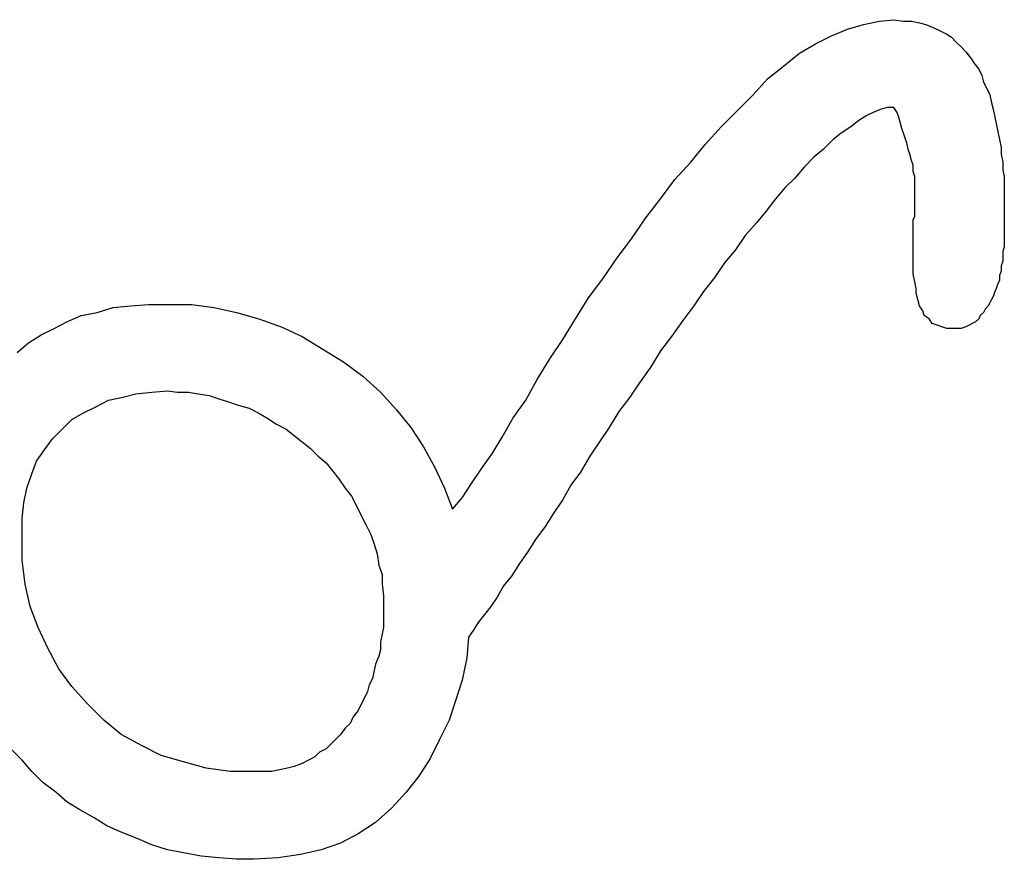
# Model space of a CAD drawing. Extents: x 0 to 26, y -0.1 to 2.
# Tile 2 of 18: x 1 to 2.2, y 0.1 to 1.1. Entities that reach past the tile are written whole.
import ezdxf

# ---------------------------------------------------------------- set-up
doc = ezdxf.new("R2010")
doc.units = 0

msp = doc.modelspace()

# ---------------------------------------------------------------- linework, layer by layer
at = {"color": 0}
for p, q in [((2.044922, 1.105469, 0.5), (2.0625, 1.107422, 0.5)), ((2.0625, 1.107422, 0.5), (2.074219, 1.105469, 0.5)), ((1.986328, 1.087891, 0.5), (2.005859, 1.095703, 0.5)), ((2.005859, 1.095703, 0.5), (2.025391, 1.101563, 0.5)), ((2.025391, 1.101563, 0.5), (2.044922, 1.105469, 0.5)), ((2.074219, 1.105469, 0.5), (2.083984, 1.105469, 0.5)), ((2.083984, 1.105469, 0.5), (2.09375, 1.103516, 0.5)), ((2.09375, 1.103516, 0.5), (2.101563, 1.101563, 0.5)), ((2.101563, 1.101563, 0.5), (2.111328, 1.097656, 0.5)), ((2.111328, 1.097656, 0.5), (2.119141, 1.09375, 0.5)), ((1.966797, 1.078125, 0.5), (1.986328, 1.087891, 0.5)), ((2.119141, 1.09375, 0.5), (2.126953, 1.089844, 0.5)), ((2.126953, 1.089844, 0.5), (2.132813, 1.085938, 0.5)), ((2.132813, 1.085938, 0.5), (2.138672, 1.080078, 0.5)), ((1.947266, 1.066406, 0.5), (1.966797, 1.078125, 0.5)), ((2.138672, 1.080078, 0.5), (2.144531, 1.074219, 0.5)), ((2.144531, 1.074219, 0.5), (2.150391, 1.068359, 0.5)), ((1.927734, 1.050781, 0.5), (1.947266, 1.066406, 0.5)), ((2.150391, 1.068359, 0.5), (2.15625, 1.060547, 0.5)), ((2.15625, 1.060547, 0.5), (2.160156, 1.054688, 0.5)), ((1.908203, 1.035156, 0.5), (1.927734, 1.050781, 0.5)), ((2.160156, 1.054688, 0.5), (2.166016, 1.046875, 0.5)), ((2.166016, 1.046875, 0.5), (2.169922, 1.039063, 0.5)), ((1.890625, 1.015625, 0.5), (1.908203, 1.035156, 0.5)), ((2.169922, 1.039063, 0.5), (2.171875, 1.03125, 0.5)), ((2.171875, 1.03125, 0.5), (2.175781, 1.023438, 0.5)), ((2.175781, 1.023438, 0.5), (2.179688, 1.015625, 0.5)), ((1.871094, 0.996094, 0.5), (1.890625, 1.015625, 0.5)), ((2.179688, 1.015625, 0.5), (2.181641, 1.005859, 0.5)), ((2.046875, 0.998047, 0.5), (2.037109, 0.994141, 0.5)), ((2.054688, 1, 0.5), (2.046875, 0.998047, 0.5)), ((2.0625, 1, 0.5), (2.054688, 1, 0.5)), ((2.066406, 0.994141, 0.5), (2.0625, 1, 0.5)), ((2.181641, 1.005859, 0.5), (2.183594, 0.998047, 0.5)), ((2.183594, 0.998047, 0.5), (2.185547, 0.988281, 0.5)), ((1.851563, 0.976563, 0.5), (1.871094, 0.996094, 0.5)), ((2.029297, 0.990234, 0.5), (2.019531, 0.984375, 0.5)), ((2.037109, 0.994141, 0.5), (2.029297, 0.990234, 0.5)), ((2.068359, 0.988281, 0.5), (2.066406, 0.994141, 0.5)), ((2.070313, 0.982422, 0.5), (2.068359, 0.988281, 0.5)), ((2.185547, 0.988281, 0.5), (2.1875, 0.980469, 0.5)), ((1.832031, 0.955078, 0.5), (1.851563, 0.976563, 0.5)), ((2.009766, 0.976563, 0.5), (1.998047, 0.96875, 0.5)), ((2.019531, 0.984375, 0.5), (2.009766, 0.976563, 0.5)), ((2.072266, 0.974609, 0.5), (2.070313, 0.982422, 0.5)), ((2.074219, 0.96875, 0.5), (2.072266, 0.974609, 0.5)), ((2.1875, 0.980469, 0.5), (2.189453, 0.970703, 0.5)), ((1.998047, 0.96875, 0.5), (1.988281, 0.960938, 0.5)), ((2.076172, 0.962891, 0.5), (2.074219, 0.96875, 0.5)), ((2.078125, 0.957031, 0.5), (2.076172, 0.962891, 0.5)), ((2.189453, 0.970703, 0.5), (2.191406, 0.960938, 0.5)), ((1.814453, 0.933594, 0.5), (1.832031, 0.955078, 0.5)), ((1.988281, 0.960938, 0.5), (1.976563, 0.949219, 0.5)), ((2.080078, 0.949219, 0.5), (2.078125, 0.957031, 0.5)), ((2.191406, 0.960938, 0.5), (2.193359, 0.951172, 0.5)), ((2.193359, 0.951172, 0.5), (2.193359, 0.943359, 0.5)), ((1.964844, 0.939453, 0.5), (1.953125, 0.927734, 0.5)), ((1.976563, 0.949219, 0.5), (1.964844, 0.939453, 0.5)), ((2.082031, 0.943359, 0.5), (2.080078, 0.949219, 0.5)), ((2.083984, 0.935547, 0.5), (2.082031, 0.943359, 0.5)), ((2.193359, 0.943359, 0.5), (2.195313, 0.933594, 0.5)), ((1.794922, 0.912109, 0.5), (1.814453, 0.933594, 0.5)), ((1.953125, 0.927734, 0.5), (1.941406, 0.914063, 0.5)), ((2.085938, 0.929688, 0.5), (2.083984, 0.935547, 0.5)), ((2.085938, 0.921875, 0.5), (2.085938, 0.929688, 0.5)), ((2.195313, 0.933594, 0.5), (2.195313, 0.923828, 0.5)), ((1.941406, 0.914063, 0.5), (1.929688, 0.902344, 0.5)), ((2.087891, 0.916016, 0.5), (2.085938, 0.921875, 0.5)), ((2.087891, 0.910156, 0.5), (2.087891, 0.916016, 0.5)), ((2.195313, 0.923828, 0.5), (2.197266, 0.916016, 0.5)), ((2.197266, 0.916016, 0.5), (2.197266, 0.90625, 0.5)), ((1.777344, 0.888672, 0.5), (1.794922, 0.912109, 0.5)), ((1.929688, 0.902344, 0.5), (1.917969, 0.888672, 0.5)), ((2.087891, 0.902344, 0.5), (2.087891, 0.910156, 0.5)), ((2.087891, 0.896484, 0.5), (2.087891, 0.902344, 0.5)), ((2.197266, 0.90625, 0.5), (2.197266, 0.898438, 0.5)), ((2.087891, 0.892578, 0.5), (2.087891, 0.896484, 0.5)), ((2.087891, 0.888672, 0.5), (2.087891, 0.892578, 0.5)), ((2.197266, 0.898438, 0.5), (2.197266, 0.890625, 0.5)), ((2.197266, 0.890625, 0.5), (2.197266, 0.869141, 0.5)), ((1.759766, 0.865234, 0.5), (1.777344, 0.888672, 0.5)), ((1.917969, 0.888672, 0.5), (1.90625, 0.873047, 0.5)), ((2.087891, 0.884766, 0.5), (2.087891, 0.888672, 0.5)), ((2.087891, 0.880859, 0.5), (2.087891, 0.884766, 0.5)), ((2.087891, 0.876953, 0.5), (2.087891, 0.880859, 0.5)), ((1.90625, 0.873047, 0.5), (1.894531, 0.859375, 0.5)), ((2.085938, 0.863281, 0.5), (2.087891, 0.867188, 0.5)), ((2.087891, 0.871094, 0.5), (2.087891, 0.876953, 0.5)), ((2.087891, 0.867188, 0.5), (2.087891, 0.871094, 0.5)), ((2.197266, 0.869141, 0.5), (2.197266, 0.863281, 0.5)), ((1.742188, 0.839844, 0.5), (1.759766, 0.865234, 0.5)), ((1.894531, 0.859375, 0.5), (1.880859, 0.84375, 0.5)), ((2.085938, 0.857422, 0.5), (2.085938, 0.863281, 0.5)), ((2.085938, 0.851563, 0.5), (2.085938, 0.857422, 0.5)), ((2.197266, 0.863281, 0.5), (2.197266, 0.857422, 0.5)), ((2.197266, 0.857422, 0.5), (2.197266, 0.853516, 0.5)), ((1.880859, 0.84375, 0.5), (1.869141, 0.826172, 0.5)), ((2.085938, 0.847656, 0.5), (2.085938, 0.851563, 0.5)), ((2.085938, 0.841797, 0.5), (2.085938, 0.847656, 0.5)), ((2.085938, 0.837891, 0.5), (2.085938, 0.841797, 0.5)), ((2.197266, 0.853516, 0.5), (2.197266, 0.847656, 0.5)), ((2.197266, 0.847656, 0.5), (2.197266, 0.841797, 0.5)), ((2.197266, 0.841797, 0.5), (2.197266, 0.835938, 0.5)), ((1.724609, 0.816406, 0.5), (1.742188, 0.839844, 0.5)), ((2.085938, 0.832031, 0.5), (2.085938, 0.837891, 0.5)), ((2.085938, 0.826172, 0.5), (2.085938, 0.832031, 0.5)), ((2.197266, 0.830078, 0.5), (2.195313, 0.824219, 0.5)), ((2.197266, 0.835938, 0.5), (2.197266, 0.830078, 0.5)), ((1.869141, 0.826172, 0.5), (1.855469, 0.810547, 0.5)), ((2.085938, 0.822266, 0.5), (2.085938, 0.826172, 0.5)), ((2.085938, 0.8125, 0.5), (2.085938, 0.822266, 0.5)), ((2.195313, 0.824219, 0.5), (2.195313, 0.818359, 0.5)), ((2.195313, 0.818359, 0.5), (2.195313, 0.8125, 0.5)), ((1.707031, 0.791016, 0.5), (1.724609, 0.816406, 0.5)), ((1.855469, 0.810547, 0.5), (1.84375, 0.792969, 0.5)), ((2.085938, 0.804688, 0.5), (2.085938, 0.8125, 0.5)), ((2.195313, 0.8125, 0.5), (2.193359, 0.806641, 0.5)), ((2.193359, 0.806641, 0.5), (2.193359, 0.800781, 0.5)), ((2.085938, 0.796875, 0.5), (2.085938, 0.804688, 0.5)), ((2.087891, 0.787109, 0.5), (2.085938, 0.796875, 0.5)), ((2.193359, 0.800781, 0.5), (2.191406, 0.794922, 0.5)), ((2.191406, 0.794922, 0.5), (2.191406, 0.789063, 0.5)), ((1.689453, 0.767578, 0.5), (1.707031, 0.791016, 0.5)), ((1.84375, 0.792969, 0.5), (1.830078, 0.775391, 0.5)), ((2.089844, 0.779297, 0.5), (2.087891, 0.787109, 0.5)), ((2.189453, 0.785156, 0.5), (2.1875, 0.779297, 0.5)), ((2.191406, 0.789063, 0.5), (2.189453, 0.785156, 0.5)), ((1.830078, 0.775391, 0.5), (1.818359, 0.757813, 0.5)), ((2.089844, 0.773438, 0.5), (2.089844, 0.779297, 0.5)), ((2.091797, 0.765625, 0.5), (2.089844, 0.773438, 0.5)), ((2.183594, 0.769531, 0.5), (2.181641, 0.765625, 0.5)), ((2.185547, 0.775391, 0.5), (2.183594, 0.769531, 0.5)), ((2.1875, 0.779297, 0.5), (2.185547, 0.775391, 0.5)), ((1.109375, 0.755859, 0.5), (1.130859, 0.757813, 0.5)), ((1.130859, 0.757813, 0.5), (1.152344, 0.759766, 0.5)), ((1.152344, 0.759766, 0.5), (1.175781, 0.759766, 0.5)), ((1.175781, 0.759766, 0.5), (1.205078, 0.759766, 0.5)), ((1.205078, 0.759766, 0.5), (1.232422, 0.755859, 0.5)), ((1.673828, 0.742188, 0.5), (1.689453, 0.767578, 0.5)), ((1.818359, 0.757813, 0.5), (1.804688, 0.740234, 0.5)), ((2.09375, 0.757813, 0.5), (2.091797, 0.765625, 0.5)), ((2.097656, 0.751953, 0.5), (2.09375, 0.757813, 0.5)), ((2.177734, 0.757813, 0.5), (2.173828, 0.753906, 0.5)), ((2.179688, 0.761719, 0.5), (2.177734, 0.757813, 0.5)), ((2.181641, 0.765625, 0.5), (2.179688, 0.761719, 0.5)), ((1.052734, 0.738281, 0.5), (1.070313, 0.746094, 0.5)), ((1.070313, 0.746094, 0.5), (1.089844, 0.75, 0.5)), ((1.089844, 0.75, 0.5), (1.109375, 0.755859, 0.5)), ((1.232422, 0.755859, 0.5), (1.259766, 0.75, 0.5)), ((1.259766, 0.75, 0.5), (1.287109, 0.742188, 0.5)), ((2.099609, 0.746094, 0.5), (2.097656, 0.751953, 0.5)), ((2.105469, 0.742188, 0.5), (2.099609, 0.746094, 0.5)), ((2.167969, 0.746094, 0.5), (2.166016, 0.742188, 0.5)), ((2.171875, 0.75, 0.5), (2.167969, 0.746094, 0.5)), ((2.173828, 0.753906, 0.5), (2.171875, 0.75, 0.5)), ((1.037109, 0.730469, 0.5), (1.052734, 0.738281, 0.5)), ((1.287109, 0.742188, 0.5), (1.314453, 0.732422, 0.5)), ((1.658203, 0.716797, 0.5), (1.673828, 0.742188, 0.5)), ((1.804688, 0.740234, 0.5), (1.791016, 0.720703, 0.5)), ((2.109375, 0.736328, 0.5), (2.105469, 0.742188, 0.5)), ((2.115234, 0.734375, 0.5), (2.109375, 0.736328, 0.5)), ((2.121094, 0.732422, 0.5), (2.115234, 0.734375, 0.5)), ((2.154297, 0.734375, 0.5), (2.150391, 0.732422, 0.5)), ((2.158203, 0.736328, 0.5), (2.154297, 0.734375, 0.5)), ((2.162109, 0.738281, 0.5), (2.158203, 0.736328, 0.5)), ((2.166016, 0.742188, 0.5), (2.162109, 0.738281, 0.5)), ((1.005859, 0.712891, 0.5), (1.021484, 0.722656, 0.5)), ((1.021484, 0.722656, 0.5), (1.037109, 0.730469, 0.5)), ((1.314453, 0.732422, 0.5), (1.339844, 0.720703, 0.5)), ((2.126953, 0.730469, 0.5), (2.121094, 0.732422, 0.5)), ((2.134766, 0.730469, 0.5), (2.126953, 0.730469, 0.5)), ((2.140625, 0.730469, 0.5), (2.134766, 0.730469, 0.5)), ((2.144531, 0.730469, 0.5), (2.140625, 0.730469, 0.5)), ((2.150391, 0.732422, 0.5), (2.144531, 0.730469, 0.5)), ((0.992188, 0.701172, 0.5), (1.005859, 0.712891, 0.5)), ((1.339844, 0.720703, 0.5), (1.365234, 0.705078, 0.5)), ((1.642578, 0.693359, 0.5), (1.658203, 0.716797, 0.5)), ((1.791016, 0.720703, 0.5), (1.777344, 0.703125, 0.5)), ((1.365234, 0.705078, 0.5), (1.390625, 0.689453, 0.5)), ((1.777344, 0.703125, 0.5), (1.765625, 0.683594, 0.5)), ((1.390625, 0.689453, 0.5), (1.414063, 0.671875, 0.5)), ((1.626953, 0.667969, 0.5), (1.642578, 0.693359, 0.5)), ((1.765625, 0.683594, 0.5), (1.751953, 0.664063, 0.5)), ((1.414063, 0.671875, 0.5), (1.435547, 0.652344, 0.5)), ((1.613281, 0.642578, 0.5), (1.626953, 0.667969, 0.5)), ((1.751953, 0.664063, 0.5), (1.740234, 0.646484, 0.5)), ((1.121094, 0.646484, 0.5), (1.136719, 0.650391, 0.5)), ((1.136719, 0.650391, 0.5), (1.15625, 0.652344, 0.5)), ((1.15625, 0.652344, 0.5), (1.175781, 0.654297, 0.5)), ((1.175781, 0.654297, 0.5), (1.1875, 0.652344, 0.5)), ((1.1875, 0.652344, 0.5), (1.201172, 0.652344, 0.5)), ((1.201172, 0.652344, 0.5), (1.212891, 0.650391, 0.5)), ((1.212891, 0.650391, 0.5), (1.226563, 0.648438, 0.5)), ((1.435547, 0.652344, 0.5), (1.455078, 0.630859, 0.5)), ((1.087891, 0.634766, 0.5), (1.103516, 0.642578, 0.5)), ((1.103516, 0.642578, 0.5), (1.121094, 0.646484, 0.5)), ((1.226563, 0.648438, 0.5), (1.238281, 0.644531, 0.5)), ((1.238281, 0.644531, 0.5), (1.25, 0.640625, 0.5)), ((1.25, 0.640625, 0.5), (1.261719, 0.636719, 0.5)), ((1.597656, 0.621094, 0.5), (1.613281, 0.642578, 0.5)), ((1.740234, 0.646484, 0.5), (1.726563, 0.628906, 0.5)), ((1.058594, 0.619141, 0.5), (1.072266, 0.626953, 0.5)), ((1.072266, 0.626953, 0.5), (1.087891, 0.634766, 0.5)), ((1.261719, 0.636719, 0.5), (1.275391, 0.632813, 0.5)), ((1.275391, 0.632813, 0.5), (1.287109, 0.626953, 0.5)), ((1.287109, 0.626953, 0.5), (1.296875, 0.621094, 0.5)), ((1.455078, 0.630859, 0.5), (1.472656, 0.609375, 0.5)), ((1.726563, 0.628906, 0.5), (1.714844, 0.609375, 0.5)), ((1.046875, 0.607422, 0.5), (1.058594, 0.619141, 0.5)), ((1.296875, 0.621094, 0.5), (1.308594, 0.613281, 0.5)), ((1.308594, 0.613281, 0.5), (1.320313, 0.607422, 0.5)), ((1.583984, 0.597656, 0.5), (1.597656, 0.621094, 0.5)), ((1.035156, 0.595703, 0.5), (1.046875, 0.607422, 0.5)), ((1.320313, 0.607422, 0.5), (1.330078, 0.599609, 0.5)), ((1.472656, 0.609375, 0.5), (1.488281, 0.585938, 0.5)), ((1.714844, 0.609375, 0.5), (1.703125, 0.591797, 0.5)), ((1.025391, 0.582031, 0.5), (1.035156, 0.595703, 0.5)), ((1.330078, 0.599609, 0.5), (1.339844, 0.591797, 0.5)), ((1.339844, 0.591797, 0.5), (1.349609, 0.583984, 0.5)), ((1.572266, 0.578125, 0.5), (1.583984, 0.597656, 0.5)), ((1.703125, 0.591797, 0.5), (1.691406, 0.574219, 0.5)), ((1.015625, 0.568359, 0.5), (1.025391, 0.582031, 0.5)), ((1.349609, 0.583984, 0.5), (1.359375, 0.574219, 0.5)), ((1.488281, 0.585938, 0.5), (1.501953, 0.560547, 0.5)), ((1.558594, 0.558594, 0.5), (1.572266, 0.578125, 0.5)), ((1.009766, 0.552734, 0.5), (1.015625, 0.568359, 0.5)), ((1.359375, 0.574219, 0.5), (1.369141, 0.566406, 0.5)), ((1.369141, 0.566406, 0.5), (1.376953, 0.556641, 0.5)), ((1.691406, 0.574219, 0.5), (1.679688, 0.554688, 0.5)), ((1.376953, 0.556641, 0.5), (1.384766, 0.546875, 0.5)), ((1.501953, 0.560547, 0.5), (1.513672, 0.535156, 0.5)), ((1.546875, 0.541016, 0.5), (1.558594, 0.558594, 0.5)), ((1.679688, 0.554688, 0.5), (1.667969, 0.539063, 0.5)), ((1.003906, 0.535156, 0.5), (1.009766, 0.552734, 0.5)), ((1.384766, 0.546875, 0.5), (1.392578, 0.535156, 0.5)), ((1.535156, 0.523438, 0.5), (1.546875, 0.541016, 0.5)), ((1, 0.517578, 0.5), (1.003906, 0.535156, 0.5)), ((1.392578, 0.535156, 0.5), (1.400391, 0.525391, 0.5)), ((1.513672, 0.535156, 0.5), (1.523438, 0.509766, 0.5)), ((1.667969, 0.539063, 0.5), (1.658203, 0.521484, 0.5)), ((0.998047, 0.498047, 0.5), (1, 0.517578, 0.5)), ((1.400391, 0.525391, 0.5), (1.40625, 0.513672, 0.5)), ((1.523438, 0.509766, 0.5), (1.535156, 0.523438, 0.5)), ((1.658203, 0.521484, 0.5), (1.646484, 0.503906, 0.5)), ((1.40625, 0.513672, 0.5), (1.412109, 0.501953, 0.5)), ((0.998047, 0.478516, 0.5), (0.998047, 0.498047, 0.5)), ((1.412109, 0.501953, 0.5), (1.417969, 0.490234, 0.5)), ((1.646484, 0.503906, 0.5), (1.636719, 0.488281, 0.5)), ((1.417969, 0.490234, 0.5), (1.423828, 0.478516, 0.5)), ((1.636719, 0.488281, 0.5), (1.625, 0.472656, 0.5)), ((0.998047, 0.447266, 0.5), (0.998047, 0.478516, 0.5)), ((1.423828, 0.478516, 0.5), (1.427734, 0.466797, 0.5)), ((1.625, 0.472656, 0.5), (1.615234, 0.457031, 0.5)), ((1.427734, 0.466797, 0.5), (1.431641, 0.455078, 0.5)), ((1.615234, 0.457031, 0.5), (1.605469, 0.443359, 0.5)), ((1.001953, 0.417969, 0.5), (0.998047, 0.447266, 0.5)), ((1.431641, 0.455078, 0.5), (1.433594, 0.441406, 0.5)), ((1.433594, 0.441406, 0.5), (1.4375, 0.429688, 0.5)), ((1.605469, 0.443359, 0.5), (1.595703, 0.427734, 0.5)), ((1.4375, 0.429688, 0.5), (1.4375, 0.417969, 0.5)), ((1.595703, 0.427734, 0.5), (1.585938, 0.416016, 0.5)), ((1.007813, 0.390625, 0.5), (1.001953, 0.417969, 0.5)), ((1.4375, 0.417969, 0.5), (1.439453, 0.404297, 0.5)), ((1.585938, 0.416016, 0.5), (1.578125, 0.402344, 0.5)), ((1.439453, 0.404297, 0.5), (1.439453, 0.392578, 0.5)), ((1.578125, 0.402344, 0.5), (1.570313, 0.390625, 0.5)), ((1.017578, 0.365234, 0.5), (1.007813, 0.390625, 0.5)), ((1.439453, 0.392578, 0.5), (1.439453, 0.382813, 0.5)), ((1.570313, 0.390625, 0.5), (1.5625, 0.380859, 0.5)), ((1.439453, 0.382813, 0.5), (1.439453, 0.375, 0.5)), ((1.439453, 0.375, 0.5), (1.439453, 0.365234, 0.5)), ((1.5625, 0.380859, 0.5), (1.554688, 0.371094, 0.5)), ((1.029297, 0.339844, 0.5), (1.017578, 0.365234, 0.5)), ((1.439453, 0.365234, 0.5), (1.4375, 0.357422, 0.5)), ((1.548828, 0.361328, 0.5), (1.542969, 0.353516, 0.5)), ((1.554688, 0.371094, 0.5), (1.548828, 0.361328, 0.5)), ((1.4375, 0.357422, 0.5), (1.435547, 0.347656, 0.5)), ((1.542969, 0.353516, 0.5), (1.541016, 0.328125, 0.5)), ((1.042969, 0.314453, 0.5), (1.029297, 0.339844, 0.5)), ((1.435547, 0.337891, 0.5), (1.433594, 0.330078, 0.5)), ((1.435547, 0.347656, 0.5), (1.435547, 0.337891, 0.5)), ((1.433594, 0.330078, 0.5), (1.429688, 0.320313, 0.5)), ((1.541016, 0.328125, 0.5), (1.535156, 0.300781, 0.5)), ((1.058594, 0.292969, 0.5), (1.042969, 0.314453, 0.5)), ((1.429688, 0.320313, 0.5), (1.427734, 0.3125, 0.5)), ((1.425781, 0.302734, 0.5), (1.421875, 0.294922, 0.5)), ((1.427734, 0.3125, 0.5), (1.425781, 0.302734, 0.5)), ((1.535156, 0.300781, 0.5), (1.527344, 0.275391, 0.5)), ((1.078125, 0.271484, 0.5), (1.058594, 0.292969, 0.5)), ((1.421875, 0.294922, 0.5), (1.419922, 0.287109, 0.5)), ((1.416016, 0.279297, 0.5), (1.412109, 0.271484, 0.5)), ((1.419922, 0.287109, 0.5), (1.416016, 0.279297, 0.5)), ((1.097656, 0.251953, 0.5), (1.078125, 0.271484, 0.5)), ((1.412109, 0.271484, 0.5), (1.408203, 0.263672, 0.5)), ((1.527344, 0.275391, 0.5), (1.519531, 0.251953, 0.5)), ((1.402344, 0.255859, 0.5), (1.398438, 0.248047, 0.5)), ((1.408203, 0.263672, 0.5), (1.402344, 0.255859, 0.5)), ((1.119141, 0.234375, 0.5), (1.097656, 0.251953, 0.5)), ((1.392578, 0.242188, 0.5), (1.386719, 0.234375, 0.5)), ((1.398438, 0.248047, 0.5), (1.392578, 0.242188, 0.5)), ((1.519531, 0.251953, 0.5), (1.507813, 0.228516, 0.5)), ((1.144531, 0.220703, 0.5), (1.119141, 0.234375, 0.5)), ((1.380859, 0.228516, 0.5), (1.375, 0.222656, 0.5)), ((1.386719, 0.234375, 0.5), (1.380859, 0.228516, 0.5)), ((1.507813, 0.228516, 0.5), (1.496094, 0.205078, 0.5)), ((0.998047, 0.203125, 0.5), (0.984375, 0.216797, 0.5)), ((1.167969, 0.208984, 0.5), (1.144531, 0.220703, 0.5)), ((1.369141, 0.216797, 0.5), (1.361328, 0.212891, 0.5)), ((1.375, 0.222656, 0.5), (1.369141, 0.216797, 0.5)), ((1.195313, 0.201172, 0.5), (1.167969, 0.208984, 0.5)), ((1.355469, 0.207031, 0.5), (1.347656, 0.203125, 0.5)), ((1.361328, 0.212891, 0.5), (1.355469, 0.207031, 0.5)), ((1.496094, 0.205078, 0.5), (1.482422, 0.183594, 0.5)), ((1.009766, 0.189453, 0.5), (0.998047, 0.203125, 0.5)), ((1.222656, 0.193359, 0.5), (1.195313, 0.201172, 0.5)), ((1.251953, 0.189453, 0.5), (1.222656, 0.193359, 0.5)), ((1.322266, 0.193359, 0.5), (1.3125, 0.191406, 0.5)), ((1.330078, 0.195313, 0.5), (1.322266, 0.193359, 0.5)), ((1.339844, 0.199219, 0.5), (1.330078, 0.195313, 0.5)), ((1.347656, 0.203125, 0.5), (1.339844, 0.199219, 0.5)), ((1.023438, 0.175781, 0.5), (1.009766, 0.189453, 0.5)), ((1.28125, 0.189453, 0.5), (1.251953, 0.189453, 0.5)), ((1.292969, 0.189453, 0.5), (1.28125, 0.189453, 0.5)), ((1.302734, 0.189453, 0.5), (1.292969, 0.189453, 0.5)), ((1.3125, 0.191406, 0.5), (1.302734, 0.189453, 0.5)), ((1.482422, 0.183594, 0.5), (1.466797, 0.164063, 0.5)), ((1.039063, 0.164063, 0.5), (1.023438, 0.175781, 0.5)), ((1.052734, 0.152344, 0.5), (1.039063, 0.164063, 0.5)), ((1.466797, 0.164063, 0.5), (1.449219, 0.144531, 0.5)), ((1.068359, 0.142578, 0.5), (1.052734, 0.152344, 0.5)), ((1.449219, 0.144531, 0.5), (1.429688, 0.126953, 0.5)), ((1.085938, 0.132813, 0.5), (1.068359, 0.142578, 0.5)), ((1.101563, 0.123047, 0.5), (1.085938, 0.132813, 0.5)), ((1.119141, 0.115234, 0.5), (1.101563, 0.123047, 0.5)), ((1.429688, 0.126953, 0.5), (1.408203, 0.113281, 0.5)), ((1.138672, 0.107422, 0.5), (1.119141, 0.115234, 0.5)), ((1.408203, 0.113281, 0.5), (1.386719, 0.101563, 0.5)), ((1.15625, 0.099609, 0.5), (1.138672, 0.107422, 0.5)), ((1.175781, 0.09375, 0.5), (1.15625, 0.099609, 0.5)), ((1.386719, 0.101563, 0.5), (1.363281, 0.09375, 0.5)), ((1.195313, 0.089844, 0.5), (1.175781, 0.09375, 0.5)), ((1.216797, 0.085938, 0.5), (1.195313, 0.089844, 0.5)), ((1.238281, 0.083984, 0.5), (1.216797, 0.085938, 0.5)), ((1.337891, 0.087891, 0.5), (1.310547, 0.083984, 0.5)), ((1.363281, 0.09375, 0.5), (1.337891, 0.087891, 0.5)), ((1.259766, 0.082031, 0.5), (1.238281, 0.083984, 0.5)), ((1.28125, 0.082031, 0.5), (1.259766, 0.082031, 0.5)), ((1.310547, 0.083984, 0.5), (1.28125, 0.082031, 0.5))]:
    msp.add_line(p, q, dxfattribs=at)

doc.saveas('drawing.dxf')
